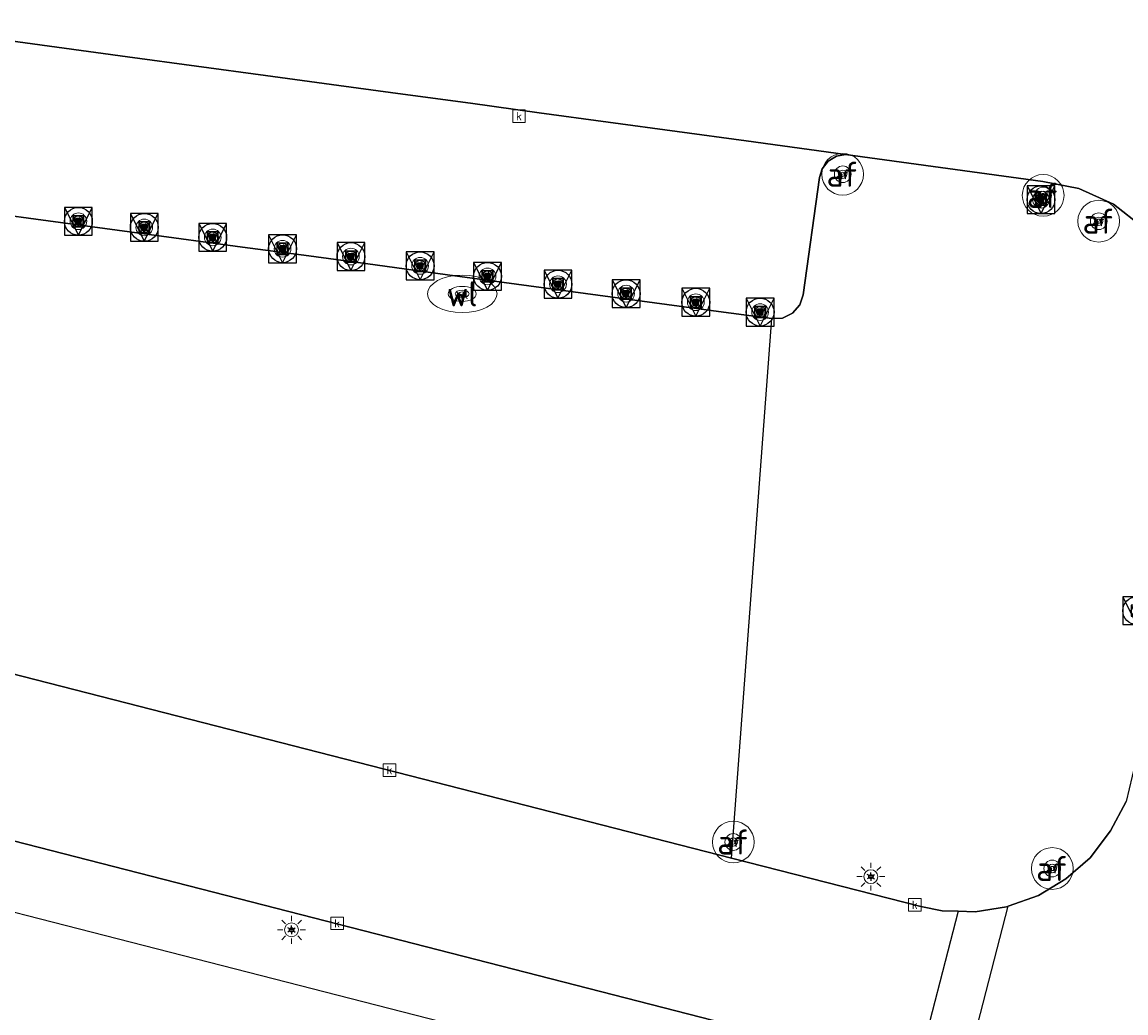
# Model space of a CAD drawing. Header units: metres. Extents: x 197147 to 199131, y 355511 to 356703.
# Tile 121 of 225: x 198341 to 198381, y 355801 to 355837. Entities that reach past the tile are written whole.
import ezdxf
from ezdxf.enums import TextEntityAlignment as Align

# ---------------------------------------------------------------- set-up
doc = ezdxf.new("R2010")
doc.units = ezdxf.units.M
for name, color, linetype in [('B-WE-GR-GRAS-GV', 252, 'Continuous'), ('B-WE-IE-MEUBILAIR_WEGMEUBILAIR-S', 252, 'Continuous'), ('B-WE-IE-MEUBILAIR_WEGMEUBILAIR-S @ 0.05', 252, 'Continuous'), ('B-WE-IE-MEUBILAIR_WEGMEUBILAIR-S @ 0.1', 252, 'Continuous'), ('B-WE-IE-MEUBILAIR_WEGMEUBILAIR-S @ 0.2', 252, 'Continuous'), ('B-WE-IE-MEUBILAIR_WEGMEUBILAIR-S @ 0.5 (1)', 252, 'Continuous'), ('B-WE-IE-MEUBILAIR_WEGMEUBILAIR-S @ 0.5 (2)', 252, 'Continuous'), ('B-WE-RI-HWA_KOLK-S', 253, 'Continuous'), ('B-WE-VH-VERHARDING_ASFALT-GV', 253, 'Continuous'), ('B-WE-VH-VERHARDING_BETONSTRAATSTEEN-GV', 253, 'Continuous'), ('B-WE-VH-VERHARDING_OPEN-GV', 253, 'Continuous'), ('B-WE-VH-VERHARDING_TEGEL-GV', 253, 'Continuous')]:
    doc.layers.add(name, color=color, linetype=linetype)
for name, color, linetype, lineweight in [('B-WE-GR-GRAS_KRUIDENRIJK-G', 252, 'Continuous', 18), ('B-WE-KL-ET_LS_OV_LICHTMAST-S', 252, 'Continuous', 25), ('B-WE-KL-WATER_PUT-S', 252, 'Continuous', 25), ('B-WE-KL-WATER_PUT-S @ 0.05', 252, 'Continuous', 25), ('B-WE-KL-WATER_PUT-S @ 0.1', 252, 'Continuous', 25), ('B-WE-KL-WATER_PUT-S @ 0.2', 252, 'Continuous', 25), ('B-WE-KL-WATER_PUT-S @ 0.5 (1)', 252, 'Continuous', 25), ('B-WE-KL-WATER_PUT-S @ 0.5 (2)', 252, 'Continuous', 25), ('B-WE-OG-TERREIN_ERF-G', 252, 'Continuous', 18), ('B-WE-RI-GWA_KOLK-S', 252, 'Continuous', 25), ('B-WE-VH-VERHARDING_ASFALT-G', 252, 'Continuous', 18), ('B-WE-VH-VERHARDING_BETONSTRAATSTEEN-G', 252, 'Continuous', 18), ('B-WE-VH-VERHARDING_OPEN-G', 252, 'Continuous', 18), ('B-WE-VH-VERHARDING_TEGEL-G', 252, 'Continuous', 18), ('B-WE-VW-AFSLUITPAAL-S', 253, 'Continuous', 25), ('B-WE-VW-AFSLUITPAAL-S @ 0.05', 253, 'Continuous', 25), ('B-WE-VW-AFSLUITPAAL-S @ 0.1', 253, 'Continuous', 25), ('B-WE-VW-AFSLUITPAAL-S @ 0.2', 253, 'Continuous', 25), ('B-WE-VW-AFSLUITPAAL-S @ 0.5 (1)', 253, 'Continuous', 25), ('B-WE-VW-AFSLUITPAAL-S @ 0.5 (2)', 253, 'Continuous', 25)]:
    doc.layers.add(name, color=color, linetype=linetype, lineweight=lineweight)
doc.styles.add('NLCS-ISO', font='NLCS-ISO.ttf')
doc.styles.add('NLCS-ISO-M-T18', font='NLCS-ISO.ttf', dxfattribs={"height": 1.8})

# ---------------------------------------------------------------- blocks, each defined once
blk = doc.blocks.new('BGT-VERKEERSBORDPAAL-SO')
at = {"color": 0, "linetype": 'ByBlock', "lineweight": 18}
blk.add_circle((0, 0), 1.5, dxfattribs=at)
at = {"color": 0, "linetype": 'ByBlock', "lineweight": 18, "style": 'NLCS-ISO-M-T18'}
blk.add_text('vb', height=1.5, dxfattribs=at).set_placement((0, 0.13), align=Align.MIDDLE_CENTER)
blk = doc.blocks.new('BGT-AFSLUITPAAL-SO')
at = {"color": 0, "linetype": 'ByBlock', "lineweight": 18}
blk.add_circle((0, 0), 1.5, dxfattribs=at)
at = {"color": 0, "linetype": 'ByBlock', "lineweight": 18, "style": 'NLCS-ISO-M-T18'}
blk.add_text('af', height=1.5, dxfattribs=at).set_placement((0, 0), align=Align.MIDDLE_CENTER)
blk = doc.blocks.new('BGT-LICHTMAST-SO')
at = {"color": 0, "linetype": 'ByBlock', "lineweight": 18}
for points in [[(0, 2), (0, 1.25)], [(-1.25, 0), (-2, 0)], [(-1.41, 1.41), (-0.88, 0.88)], [(0.88, 0.88), (1.41, 1.41)], [(2, 0), (1.25, 0)], [(-1.41, -1.41), (-0.88, -0.88)], [(0, -1.25), (0, -2)], [(0.88, -0.88), (1.41, -1.41)]]:
    blk.add_lwpolyline(points, dxfattribs=at)
blk.add_circle((0, 0), 1, dxfattribs=at)
blk = doc.blocks.new('BGT-KOLK-SO')
at = {"color": 0, "linetype": 'ByBlock', "lineweight": 18}
blk.add_lwpolyline([(-0.045, -0.045), (0.045, -0.045), (0.045, 0.045), (-0.045, 0.045)], close=True, dxfattribs=at)
at = {"color": 0, "linetype": 'ByBlock', "lineweight": 18, "style": 'NLCS-ISO-M-T18'}
blk.add_text('k', height=0.06, dxfattribs=at).set_placement((0, 0), align=Align.MIDDLE_CENTER)
blk = doc.blocks.new('BGT-WATERLEIDINGPUT-SO')
at = {"color": 0, "linetype": 'ByBlock', "lineweight": 18}
blk.add_ellipse((0, 0), major_axis=(2.5, 0), ratio=0.54, dxfattribs=at)
at = {"color": 0, "linetype": 'ByBlock', "lineweight": 18, "style": 'NLCS-ISO-M-T18'}
blk.add_text('wl', height=1.5, dxfattribs=at).set_placement((0, 0), align=Align.MIDDLE_CENTER)
blk = doc.blocks.new('B-SIE-WEG_VERKEERSBORD_PAAL-SO')
blk.add_lwpolyline([(-1, -1), (1, -1), (1, 1), (-1, 1)], close=True)
at = {"flags": 128}
blk.add_lwpolyline([(-1, 1), (0, -1), (1, 1)], close=True, dxfattribs=at)
for radius in [1, 0.171]:
    blk.add_circle((0, 0), radius)
at = {"style": 'NLCS-ISO'}
blk.add_attdef('bordgegevens', text='', height=1.8, dxfattribs=at).set_placement((2.209, 3.21), align=Align.TOP_LEFT)
blk = doc.blocks.new('*U890')
at = {"layer": 'B-WE-IE-MEUBILAIR_WEGMEUBILAIR-S @ 0.05', "xscale": 0.05, "yscale": 0.05, "zscale": 0.05}
blk.add_blockref('B-SIE-WEG_VERKEERSBORD_PAAL-SO', (198345.493, 355829.338), dxfattribs=at)
at = {"layer": 'B-WE-IE-MEUBILAIR_WEGMEUBILAIR-S @ 0.1', "xscale": 0.1, "yscale": 0.1, "zscale": 0.1}
blk.add_blockref('B-SIE-WEG_VERKEERSBORD_PAAL-SO', (198345.493, 355829.338), dxfattribs=at)
at = {"layer": 'B-WE-IE-MEUBILAIR_WEGMEUBILAIR-S @ 0.2', "xscale": 0.2, "yscale": 0.2, "zscale": 0.2}
blk.add_blockref('B-SIE-WEG_VERKEERSBORD_PAAL-SO', (198345.493, 355829.338), dxfattribs=at)
at = {"layer": 'B-WE-IE-MEUBILAIR_WEGMEUBILAIR-S @ 0.5 (1)', "xscale": 0.5, "yscale": 0.5, "zscale": 0.5}
blk.add_blockref('B-SIE-WEG_VERKEERSBORD_PAAL-SO', (198345.493, 355829.338), dxfattribs=at)
at = {"layer": 'B-WE-IE-MEUBILAIR_WEGMEUBILAIR-S @ 0.5 (2)', "xscale": 0.5, "yscale": 0.5, "zscale": 0.5}
blk.add_blockref('B-SIE-WEG_VERKEERSBORD_PAAL-SO', (198345.493, 355829.338), dxfattribs=at)
blk = doc.blocks.new('*U892')
at = {"layer": 'B-WE-IE-MEUBILAIR_WEGMEUBILAIR-S @ 0.05', "xscale": 0.05, "yscale": 0.05, "zscale": 0.05}
blk.add_blockref('B-SIE-WEG_VERKEERSBORD_PAAL-SO', (198360.362, 355827.296), dxfattribs=at)
at = {"layer": 'B-WE-IE-MEUBILAIR_WEGMEUBILAIR-S @ 0.1', "xscale": 0.1, "yscale": 0.1, "zscale": 0.1}
blk.add_blockref('B-SIE-WEG_VERKEERSBORD_PAAL-SO', (198360.362, 355827.296), dxfattribs=at)
at = {"layer": 'B-WE-IE-MEUBILAIR_WEGMEUBILAIR-S @ 0.2', "xscale": 0.2, "yscale": 0.2, "zscale": 0.2}
blk.add_blockref('B-SIE-WEG_VERKEERSBORD_PAAL-SO', (198360.362, 355827.296), dxfattribs=at)
at = {"layer": 'B-WE-IE-MEUBILAIR_WEGMEUBILAIR-S @ 0.5 (1)', "xscale": 0.5, "yscale": 0.5, "zscale": 0.5}
blk.add_blockref('B-SIE-WEG_VERKEERSBORD_PAAL-SO', (198360.362, 355827.296), dxfattribs=at)
at = {"layer": 'B-WE-IE-MEUBILAIR_WEGMEUBILAIR-S @ 0.5 (2)', "xscale": 0.5, "yscale": 0.5, "zscale": 0.5}
blk.add_blockref('B-SIE-WEG_VERKEERSBORD_PAAL-SO', (198360.362, 355827.296), dxfattribs=at)
blk = doc.blocks.new('*U893')
at = {"layer": 'B-WE-IE-MEUBILAIR_WEGMEUBILAIR-S @ 0.05', "xscale": 0.05, "yscale": 0.05, "zscale": 0.05}
blk.add_blockref('B-SIE-WEG_VERKEERSBORD_PAAL-SO', (198362.81, 355826.956), dxfattribs=at)
at = {"layer": 'B-WE-IE-MEUBILAIR_WEGMEUBILAIR-S @ 0.1', "xscale": 0.1, "yscale": 0.1, "zscale": 0.1}
blk.add_blockref('B-SIE-WEG_VERKEERSBORD_PAAL-SO', (198362.81, 355826.956), dxfattribs=at)
at = {"layer": 'B-WE-IE-MEUBILAIR_WEGMEUBILAIR-S @ 0.2', "xscale": 0.2, "yscale": 0.2, "zscale": 0.2}
blk.add_blockref('B-SIE-WEG_VERKEERSBORD_PAAL-SO', (198362.81, 355826.956), dxfattribs=at)
at = {"layer": 'B-WE-IE-MEUBILAIR_WEGMEUBILAIR-S @ 0.5 (1)', "xscale": 0.5, "yscale": 0.5, "zscale": 0.5}
blk.add_blockref('B-SIE-WEG_VERKEERSBORD_PAAL-SO', (198362.81, 355826.956), dxfattribs=at)
at = {"layer": 'B-WE-IE-MEUBILAIR_WEGMEUBILAIR-S @ 0.5 (2)', "xscale": 0.5, "yscale": 0.5, "zscale": 0.5}
blk.add_blockref('B-SIE-WEG_VERKEERSBORD_PAAL-SO', (198362.81, 355826.956), dxfattribs=at)
blk = doc.blocks.new('*U894')
at = {"layer": 'B-WE-IE-MEUBILAIR_WEGMEUBILAIR-S @ 0.05', "xscale": 0.05, "yscale": 0.05, "zscale": 0.05}
blk.add_blockref('B-SIE-WEG_VERKEERSBORD_PAAL-SO', (198381.159, 355815.566), dxfattribs=at)
at = {"layer": 'B-WE-IE-MEUBILAIR_WEGMEUBILAIR-S @ 0.1', "xscale": 0.1, "yscale": 0.1, "zscale": 0.1}
blk.add_blockref('B-SIE-WEG_VERKEERSBORD_PAAL-SO', (198381.159, 355815.566), dxfattribs=at)
at = {"layer": 'B-WE-IE-MEUBILAIR_WEGMEUBILAIR-S @ 0.2', "xscale": 0.2, "yscale": 0.2, "zscale": 0.2}
blk.add_blockref('B-SIE-WEG_VERKEERSBORD_PAAL-SO', (198381.159, 355815.566), dxfattribs=at)
at = {"layer": 'B-WE-IE-MEUBILAIR_WEGMEUBILAIR-S @ 0.5 (1)', "xscale": 0.5, "yscale": 0.5, "zscale": 0.5}
blk.add_blockref('B-SIE-WEG_VERKEERSBORD_PAAL-SO', (198381.159, 355815.566), dxfattribs=at)
at = {"layer": 'B-WE-IE-MEUBILAIR_WEGMEUBILAIR-S @ 0.5 (2)', "xscale": 0.5, "yscale": 0.5, "zscale": 0.5}
blk.add_blockref('B-SIE-WEG_VERKEERSBORD_PAAL-SO', (198381.159, 355815.566), dxfattribs=at)
blk = doc.blocks.new('*U898')
at = {"layer": 'B-WE-IE-MEUBILAIR_WEGMEUBILAIR-S @ 0.05', "xscale": 0.05, "yscale": 0.05, "zscale": 0.05}
blk.add_blockref('B-SIE-WEG_VERKEERSBORD_PAAL-SO', (198365.316, 355826.648), dxfattribs=at)
at = {"layer": 'B-WE-IE-MEUBILAIR_WEGMEUBILAIR-S @ 0.1', "xscale": 0.1, "yscale": 0.1, "zscale": 0.1}
blk.add_blockref('B-SIE-WEG_VERKEERSBORD_PAAL-SO', (198365.316, 355826.648), dxfattribs=at)
at = {"layer": 'B-WE-IE-MEUBILAIR_WEGMEUBILAIR-S @ 0.2', "xscale": 0.2, "yscale": 0.2, "zscale": 0.2}
blk.add_blockref('B-SIE-WEG_VERKEERSBORD_PAAL-SO', (198365.316, 355826.648), dxfattribs=at)
at = {"layer": 'B-WE-IE-MEUBILAIR_WEGMEUBILAIR-S @ 0.5 (1)', "xscale": 0.5, "yscale": 0.5, "zscale": 0.5}
blk.add_blockref('B-SIE-WEG_VERKEERSBORD_PAAL-SO', (198365.316, 355826.648), dxfattribs=at)
at = {"layer": 'B-WE-IE-MEUBILAIR_WEGMEUBILAIR-S @ 0.5 (2)', "xscale": 0.5, "yscale": 0.5, "zscale": 0.5}
blk.add_blockref('B-SIE-WEG_VERKEERSBORD_PAAL-SO', (198365.316, 355826.648), dxfattribs=at)
blk = doc.blocks.new('B-SIE-WEG_LICHTMAST-SO')
at = {"ltscale": 0.1}
for p, q in [((-0.33, 0.19), (-0.67, 0.39)), ((0, 0.39), (0, 0.77)), ((0.33, 0.19), (0.67, 0.39)), ((-0.33, -0.19), (-0.67, -0.39)), ((0, -0.39), (0, -0.77)), ((0.33, -0.19), (0.67, -0.39))]:
    blk.add_line(p, q, dxfattribs=at)
at = {"flags": 128}
for points in [[(-0.35, 0.15), (0.35, 0.15)], [(-0.35, -0.15), (0.35, -0.15)]]:
    blk.add_lwpolyline(points, dxfattribs=at)
at = {"ltscale": 0.1}
blk.add_circle((0, 0), 0.386, dxfattribs=at)
at = {"style": 'NLCS-ISO'}
blk.add_attdef('TYPE', text='', height=0.549, dxfattribs=at).set_placement((0, 0.77), align=Align.BOTTOM_CENTER)
blk = doc.blocks.new('*U899')
at = {"layer": 'B-WE-IE-MEUBILAIR_WEGMEUBILAIR-S @ 0.05', "xscale": 0.05, "yscale": 0.05, "zscale": 0.05}
blk.add_blockref('B-SIE-WEG_VERKEERSBORD_PAAL-SO', (198350.463, 355828.569), dxfattribs=at)
at = {"layer": 'B-WE-IE-MEUBILAIR_WEGMEUBILAIR-S @ 0.1', "xscale": 0.1, "yscale": 0.1, "zscale": 0.1}
blk.add_blockref('B-SIE-WEG_VERKEERSBORD_PAAL-SO', (198350.463, 355828.569), dxfattribs=at)
at = {"layer": 'B-WE-IE-MEUBILAIR_WEGMEUBILAIR-S @ 0.2', "xscale": 0.2, "yscale": 0.2, "zscale": 0.2}
blk.add_blockref('B-SIE-WEG_VERKEERSBORD_PAAL-SO', (198350.463, 355828.569), dxfattribs=at)
at = {"layer": 'B-WE-IE-MEUBILAIR_WEGMEUBILAIR-S @ 0.5 (1)', "xscale": 0.5, "yscale": 0.5, "zscale": 0.5}
blk.add_blockref('B-SIE-WEG_VERKEERSBORD_PAAL-SO', (198350.463, 355828.569), dxfattribs=at)
at = {"layer": 'B-WE-IE-MEUBILAIR_WEGMEUBILAIR-S @ 0.5 (2)', "xscale": 0.5, "yscale": 0.5, "zscale": 0.5}
blk.add_blockref('B-SIE-WEG_VERKEERSBORD_PAAL-SO', (198350.463, 355828.569), dxfattribs=at)
blk = doc.blocks.new('*U901')
at = {"layer": 'B-WE-IE-MEUBILAIR_WEGMEUBILAIR-S @ 0.05', "xscale": 0.05, "yscale": 0.05, "zscale": 0.05}
blk.add_blockref('B-SIE-WEG_VERKEERSBORD_PAAL-SO', (198357.829, 355827.577), dxfattribs=at)
at = {"layer": 'B-WE-IE-MEUBILAIR_WEGMEUBILAIR-S @ 0.1', "xscale": 0.1, "yscale": 0.1, "zscale": 0.1}
blk.add_blockref('B-SIE-WEG_VERKEERSBORD_PAAL-SO', (198357.829, 355827.577), dxfattribs=at)
at = {"layer": 'B-WE-IE-MEUBILAIR_WEGMEUBILAIR-S @ 0.2', "xscale": 0.2, "yscale": 0.2, "zscale": 0.2}
blk.add_blockref('B-SIE-WEG_VERKEERSBORD_PAAL-SO', (198357.829, 355827.577), dxfattribs=at)
at = {"layer": 'B-WE-IE-MEUBILAIR_WEGMEUBILAIR-S @ 0.5 (1)', "xscale": 0.5, "yscale": 0.5, "zscale": 0.5}
blk.add_blockref('B-SIE-WEG_VERKEERSBORD_PAAL-SO', (198357.829, 355827.577), dxfattribs=at)
at = {"layer": 'B-WE-IE-MEUBILAIR_WEGMEUBILAIR-S @ 0.5 (2)', "xscale": 0.5, "yscale": 0.5, "zscale": 0.5}
blk.add_blockref('B-SIE-WEG_VERKEERSBORD_PAAL-SO', (198357.829, 355827.577), dxfattribs=at)
blk = doc.blocks.new('*U909')
at = {"layer": 'B-WE-IE-MEUBILAIR_WEGMEUBILAIR-S @ 0.05', "xscale": 0.05, "yscale": 0.05, "zscale": 0.05}
blk.add_blockref('B-SIE-WEG_VERKEERSBORD_PAAL-SO', (198377.722, 355830.334), dxfattribs=at)
at = {"layer": 'B-WE-IE-MEUBILAIR_WEGMEUBILAIR-S @ 0.1', "xscale": 0.1, "yscale": 0.1, "zscale": 0.1}
blk.add_blockref('B-SIE-WEG_VERKEERSBORD_PAAL-SO', (198377.722, 355830.334), dxfattribs=at)
at = {"layer": 'B-WE-IE-MEUBILAIR_WEGMEUBILAIR-S @ 0.2', "xscale": 0.2, "yscale": 0.2, "zscale": 0.2}
blk.add_blockref('B-SIE-WEG_VERKEERSBORD_PAAL-SO', (198377.722, 355830.334), dxfattribs=at)
at = {"layer": 'B-WE-IE-MEUBILAIR_WEGMEUBILAIR-S @ 0.5 (1)', "xscale": 0.5, "yscale": 0.5, "zscale": 0.5}
blk.add_blockref('B-SIE-WEG_VERKEERSBORD_PAAL-SO', (198377.722, 355830.334), dxfattribs=at)
at = {"layer": 'B-WE-IE-MEUBILAIR_WEGMEUBILAIR-S @ 0.5 (2)', "xscale": 0.5, "yscale": 0.5, "zscale": 0.5}
blk.add_blockref('B-SIE-WEG_VERKEERSBORD_PAAL-SO', (198377.722, 355830.334), dxfattribs=at)
blk = doc.blocks.new('SVW-AFSLUITPAAL-SO')
at = {"lineweight": 18}
blk.add_circle((0, 0), 1.5, dxfattribs=at)
at = {"lineweight": 18, "style": 'NLCS-ISO'}
blk.add_text('af', height=1.8, dxfattribs=at).set_placement((0, 0), align=Align.MIDDLE_CENTER)
blk = doc.blocks.new('*U911')
at = {"layer": 'B-WE-VW-AFSLUITPAAL-S @ 0.05', "xscale": 0.05, "yscale": 0.05, "zscale": 0.05}
blk.add_blockref('SVW-AFSLUITPAAL-SO', (198366.663, 355807.252), dxfattribs=at)
at = {"layer": 'B-WE-VW-AFSLUITPAAL-S @ 0.1', "xscale": 0.1, "yscale": 0.1, "zscale": 0.1}
blk.add_blockref('SVW-AFSLUITPAAL-SO', (198366.663, 355807.252), dxfattribs=at)
at = {"layer": 'B-WE-VW-AFSLUITPAAL-S @ 0.2', "xscale": 0.2, "yscale": 0.2, "zscale": 0.2}
blk.add_blockref('SVW-AFSLUITPAAL-SO', (198366.663, 355807.252), dxfattribs=at)
at = {"layer": 'B-WE-VW-AFSLUITPAAL-S @ 0.5 (1)', "xscale": 0.5, "yscale": 0.5, "zscale": 0.5}
blk.add_blockref('SVW-AFSLUITPAAL-SO', (198366.663, 355807.252), dxfattribs=at)
at = {"layer": 'B-WE-VW-AFSLUITPAAL-S @ 0.5 (2)', "xscale": 0.5, "yscale": 0.5, "zscale": 0.5}
blk.add_blockref('SVW-AFSLUITPAAL-SO', (198366.663, 355807.252), dxfattribs=at)
blk = doc.blocks.new('*U915')
at = {"layer": 'B-WE-IE-MEUBILAIR_WEGMEUBILAIR-S @ 0.05', "xscale": 0.05, "yscale": 0.05, "zscale": 0.05}
blk.add_blockref('B-SIE-WEG_VERKEERSBORD_PAAL-SO', (198352.92, 355828.289), dxfattribs=at)
at = {"layer": 'B-WE-IE-MEUBILAIR_WEGMEUBILAIR-S @ 0.1', "xscale": 0.1, "yscale": 0.1, "zscale": 0.1}
blk.add_blockref('B-SIE-WEG_VERKEERSBORD_PAAL-SO', (198352.92, 355828.289), dxfattribs=at)
at = {"layer": 'B-WE-IE-MEUBILAIR_WEGMEUBILAIR-S @ 0.2', "xscale": 0.2, "yscale": 0.2, "zscale": 0.2}
blk.add_blockref('B-SIE-WEG_VERKEERSBORD_PAAL-SO', (198352.92, 355828.289), dxfattribs=at)
at = {"layer": 'B-WE-IE-MEUBILAIR_WEGMEUBILAIR-S @ 0.5 (1)', "xscale": 0.5, "yscale": 0.5, "zscale": 0.5}
blk.add_blockref('B-SIE-WEG_VERKEERSBORD_PAAL-SO', (198352.92, 355828.289), dxfattribs=at)
at = {"layer": 'B-WE-IE-MEUBILAIR_WEGMEUBILAIR-S @ 0.5 (2)', "xscale": 0.5, "yscale": 0.5, "zscale": 0.5}
blk.add_blockref('B-SIE-WEG_VERKEERSBORD_PAAL-SO', (198352.92, 355828.289), dxfattribs=at)
blk = doc.blocks.new('*U916')
at = {"layer": 'B-WE-IE-MEUBILAIR_WEGMEUBILAIR-S @ 0.05', "xscale": 0.05, "yscale": 0.05, "zscale": 0.05}
blk.add_blockref('B-SIE-WEG_VERKEERSBORD_PAAL-SO', (198343.125, 355829.558), dxfattribs=at)
at = {"layer": 'B-WE-IE-MEUBILAIR_WEGMEUBILAIR-S @ 0.1', "xscale": 0.1, "yscale": 0.1, "zscale": 0.1}
blk.add_blockref('B-SIE-WEG_VERKEERSBORD_PAAL-SO', (198343.125, 355829.558), dxfattribs=at)
at = {"layer": 'B-WE-IE-MEUBILAIR_WEGMEUBILAIR-S @ 0.2', "xscale": 0.2, "yscale": 0.2, "zscale": 0.2}
blk.add_blockref('B-SIE-WEG_VERKEERSBORD_PAAL-SO', (198343.125, 355829.558), dxfattribs=at)
at = {"layer": 'B-WE-IE-MEUBILAIR_WEGMEUBILAIR-S @ 0.5 (1)', "xscale": 0.5, "yscale": 0.5, "zscale": 0.5}
blk.add_blockref('B-SIE-WEG_VERKEERSBORD_PAAL-SO', (198343.125, 355829.558), dxfattribs=at)
at = {"layer": 'B-WE-IE-MEUBILAIR_WEGMEUBILAIR-S @ 0.5 (2)', "xscale": 0.5, "yscale": 0.5, "zscale": 0.5}
blk.add_blockref('B-SIE-WEG_VERKEERSBORD_PAAL-SO', (198343.125, 355829.558), dxfattribs=at)
blk = doc.blocks.new('*U917')
at = {"layer": 'B-WE-IE-MEUBILAIR_WEGMEUBILAIR-S @ 0.05', "xscale": 0.05, "yscale": 0.05, "zscale": 0.05}
blk.add_blockref('B-SIE-WEG_VERKEERSBORD_PAAL-SO', (198355.408, 355827.956), dxfattribs=at)
at = {"layer": 'B-WE-IE-MEUBILAIR_WEGMEUBILAIR-S @ 0.1', "xscale": 0.1, "yscale": 0.1, "zscale": 0.1}
blk.add_blockref('B-SIE-WEG_VERKEERSBORD_PAAL-SO', (198355.408, 355827.956), dxfattribs=at)
at = {"layer": 'B-WE-IE-MEUBILAIR_WEGMEUBILAIR-S @ 0.2', "xscale": 0.2, "yscale": 0.2, "zscale": 0.2}
blk.add_blockref('B-SIE-WEG_VERKEERSBORD_PAAL-SO', (198355.408, 355827.956), dxfattribs=at)
at = {"layer": 'B-WE-IE-MEUBILAIR_WEGMEUBILAIR-S @ 0.5 (1)', "xscale": 0.5, "yscale": 0.5, "zscale": 0.5}
blk.add_blockref('B-SIE-WEG_VERKEERSBORD_PAAL-SO', (198355.408, 355827.956), dxfattribs=at)
at = {"layer": 'B-WE-IE-MEUBILAIR_WEGMEUBILAIR-S @ 0.5 (2)', "xscale": 0.5, "yscale": 0.5, "zscale": 0.5}
blk.add_blockref('B-SIE-WEG_VERKEERSBORD_PAAL-SO', (198355.408, 355827.956), dxfattribs=at)
blk = doc.blocks.new('*U919')
at = {"layer": 'B-WE-VW-AFSLUITPAAL-S @ 0.05', "xscale": 0.05, "yscale": 0.05, "zscale": 0.05}
blk.add_blockref('SVW-AFSLUITPAAL-SO', (198379.795, 355829.56), dxfattribs=at)
at = {"layer": 'B-WE-VW-AFSLUITPAAL-S @ 0.1', "xscale": 0.1, "yscale": 0.1, "zscale": 0.1}
blk.add_blockref('SVW-AFSLUITPAAL-SO', (198379.795, 355829.56), dxfattribs=at)
at = {"layer": 'B-WE-VW-AFSLUITPAAL-S @ 0.2', "xscale": 0.2, "yscale": 0.2, "zscale": 0.2}
blk.add_blockref('SVW-AFSLUITPAAL-SO', (198379.795, 355829.56), dxfattribs=at)
at = {"layer": 'B-WE-VW-AFSLUITPAAL-S @ 0.5 (1)', "xscale": 0.5, "yscale": 0.5, "zscale": 0.5}
blk.add_blockref('SVW-AFSLUITPAAL-SO', (198379.795, 355829.56), dxfattribs=at)
at = {"layer": 'B-WE-VW-AFSLUITPAAL-S @ 0.5 (2)', "xscale": 0.5, "yscale": 0.5, "zscale": 0.5}
blk.add_blockref('SVW-AFSLUITPAAL-SO', (198379.795, 355829.56), dxfattribs=at)
blk = doc.blocks.new('*U920')
at = {"layer": 'B-WE-IE-MEUBILAIR_WEGMEUBILAIR-S @ 0.05', "xscale": 0.05, "yscale": 0.05, "zscale": 0.05}
blk.add_blockref('B-SIE-WEG_VERKEERSBORD_PAAL-SO', (198347.954, 355828.979), dxfattribs=at)
at = {"layer": 'B-WE-IE-MEUBILAIR_WEGMEUBILAIR-S @ 0.1', "xscale": 0.1, "yscale": 0.1, "zscale": 0.1}
blk.add_blockref('B-SIE-WEG_VERKEERSBORD_PAAL-SO', (198347.954, 355828.979), dxfattribs=at)
at = {"layer": 'B-WE-IE-MEUBILAIR_WEGMEUBILAIR-S @ 0.2', "xscale": 0.2, "yscale": 0.2, "zscale": 0.2}
blk.add_blockref('B-SIE-WEG_VERKEERSBORD_PAAL-SO', (198347.954, 355828.979), dxfattribs=at)
at = {"layer": 'B-WE-IE-MEUBILAIR_WEGMEUBILAIR-S @ 0.5 (1)', "xscale": 0.5, "yscale": 0.5, "zscale": 0.5}
blk.add_blockref('B-SIE-WEG_VERKEERSBORD_PAAL-SO', (198347.954, 355828.979), dxfattribs=at)
at = {"layer": 'B-WE-IE-MEUBILAIR_WEGMEUBILAIR-S @ 0.5 (2)', "xscale": 0.5, "yscale": 0.5, "zscale": 0.5}
blk.add_blockref('B-SIE-WEG_VERKEERSBORD_PAAL-SO', (198347.954, 355828.979), dxfattribs=at)
blk = doc.blocks.new('*U921')
at = {"layer": 'B-WE-IE-MEUBILAIR_WEGMEUBILAIR-S @ 0.05', "xscale": 0.05, "yscale": 0.05, "zscale": 0.05}
blk.add_blockref('B-SIE-WEG_VERKEERSBORD_PAAL-SO', (198367.627, 355826.294), dxfattribs=at)
at = {"layer": 'B-WE-IE-MEUBILAIR_WEGMEUBILAIR-S @ 0.1', "xscale": 0.1, "yscale": 0.1, "zscale": 0.1}
blk.add_blockref('B-SIE-WEG_VERKEERSBORD_PAAL-SO', (198367.627, 355826.294), dxfattribs=at)
at = {"layer": 'B-WE-IE-MEUBILAIR_WEGMEUBILAIR-S @ 0.2', "xscale": 0.2, "yscale": 0.2, "zscale": 0.2}
blk.add_blockref('B-SIE-WEG_VERKEERSBORD_PAAL-SO', (198367.627, 355826.294), dxfattribs=at)
at = {"layer": 'B-WE-IE-MEUBILAIR_WEGMEUBILAIR-S @ 0.5 (1)', "xscale": 0.5, "yscale": 0.5, "zscale": 0.5}
blk.add_blockref('B-SIE-WEG_VERKEERSBORD_PAAL-SO', (198367.627, 355826.294), dxfattribs=at)
at = {"layer": 'B-WE-IE-MEUBILAIR_WEGMEUBILAIR-S @ 0.5 (2)', "xscale": 0.5, "yscale": 0.5, "zscale": 0.5}
blk.add_blockref('B-SIE-WEG_VERKEERSBORD_PAAL-SO', (198367.627, 355826.294), dxfattribs=at)
blk = doc.blocks.new('*U924')
at = {"layer": 'B-WE-VW-AFSLUITPAAL-S @ 0.05', "xscale": 0.05, "yscale": 0.05, "zscale": 0.05}
blk.add_blockref('SVW-AFSLUITPAAL-SO', (198370.594, 355831.246), dxfattribs=at)
at = {"layer": 'B-WE-VW-AFSLUITPAAL-S @ 0.1', "xscale": 0.1, "yscale": 0.1, "zscale": 0.1}
blk.add_blockref('SVW-AFSLUITPAAL-SO', (198370.594, 355831.246), dxfattribs=at)
at = {"layer": 'B-WE-VW-AFSLUITPAAL-S @ 0.2', "xscale": 0.2, "yscale": 0.2, "zscale": 0.2}
blk.add_blockref('SVW-AFSLUITPAAL-SO', (198370.594, 355831.246), dxfattribs=at)
at = {"layer": 'B-WE-VW-AFSLUITPAAL-S @ 0.5 (1)', "xscale": 0.5, "yscale": 0.5, "zscale": 0.5}
blk.add_blockref('SVW-AFSLUITPAAL-SO', (198370.594, 355831.246), dxfattribs=at)
at = {"layer": 'B-WE-VW-AFSLUITPAAL-S @ 0.5 (2)', "xscale": 0.5, "yscale": 0.5, "zscale": 0.5}
blk.add_blockref('SVW-AFSLUITPAAL-SO', (198370.594, 355831.246), dxfattribs=at)
blk = doc.blocks.new('*U930')
at = {"layer": 'B-WE-VW-AFSLUITPAAL-S @ 0.05', "xscale": 0.05, "yscale": 0.05, "zscale": 0.05}
blk.add_blockref('SVW-AFSLUITPAAL-SO', (198378.126, 355806.3), dxfattribs=at)
at = {"layer": 'B-WE-VW-AFSLUITPAAL-S @ 0.1', "xscale": 0.1, "yscale": 0.1, "zscale": 0.1}
blk.add_blockref('SVW-AFSLUITPAAL-SO', (198378.126, 355806.3), dxfattribs=at)
at = {"layer": 'B-WE-VW-AFSLUITPAAL-S @ 0.2', "xscale": 0.2, "yscale": 0.2, "zscale": 0.2}
blk.add_blockref('SVW-AFSLUITPAAL-SO', (198378.126, 355806.3), dxfattribs=at)
at = {"layer": 'B-WE-VW-AFSLUITPAAL-S @ 0.5 (1)', "xscale": 0.5, "yscale": 0.5, "zscale": 0.5}
blk.add_blockref('SVW-AFSLUITPAAL-SO', (198378.126, 355806.3), dxfattribs=at)
at = {"layer": 'B-WE-VW-AFSLUITPAAL-S @ 0.5 (2)', "xscale": 0.5, "yscale": 0.5, "zscale": 0.5}
blk.add_blockref('SVW-AFSLUITPAAL-SO', (198378.126, 355806.3), dxfattribs=at)
blk = doc.blocks.new('*U933')
at = {"layer": 'B-WE-VW-AFSLUITPAAL-S @ 0.05', "xscale": 0.05, "yscale": 0.05, "zscale": 0.05}
blk.add_blockref('SVW-AFSLUITPAAL-SO', (198377.798, 355830.486), dxfattribs=at)
at = {"layer": 'B-WE-VW-AFSLUITPAAL-S @ 0.1', "xscale": 0.1, "yscale": 0.1, "zscale": 0.1}
blk.add_blockref('SVW-AFSLUITPAAL-SO', (198377.798, 355830.486), dxfattribs=at)
at = {"layer": 'B-WE-VW-AFSLUITPAAL-S @ 0.2', "xscale": 0.2, "yscale": 0.2, "zscale": 0.2}
blk.add_blockref('SVW-AFSLUITPAAL-SO', (198377.798, 355830.486), dxfattribs=at)
at = {"layer": 'B-WE-VW-AFSLUITPAAL-S @ 0.5 (1)', "xscale": 0.5, "yscale": 0.5, "zscale": 0.5}
blk.add_blockref('SVW-AFSLUITPAAL-SO', (198377.798, 355830.486), dxfattribs=at)
at = {"layer": 'B-WE-VW-AFSLUITPAAL-S @ 0.5 (2)', "xscale": 0.5, "yscale": 0.5, "zscale": 0.5}
blk.add_blockref('SVW-AFSLUITPAAL-SO', (198377.798, 355830.486), dxfattribs=at)
blk = doc.blocks.new('SKL-WATERLEIDINGPUT-SO')
at = {"color": 0, "linetype": 'ByBlock', "lineweight": 18}
blk.add_ellipse((0, 0), major_axis=(2.5, 0), ratio=0.54, dxfattribs=at)
at = {"color": 0, "linetype": 'ByBlock', "lineweight": 18, "style": 'NLCS-ISO'}
blk.add_text('wl', height=1.8, dxfattribs=at).set_placement((0, 0), align=Align.MIDDLE_CENTER)
blk = doc.blocks.new('*U1152')
at = {"layer": 'B-WE-KL-WATER_PUT-S @ 0.05', "xscale": 0.05, "yscale": 0.05, "zscale": 0.05}
blk.add_blockref('SKL-WATERLEIDINGPUT-SO', (198356.921, 355826.949), dxfattribs=at)
at = {"layer": 'B-WE-KL-WATER_PUT-S @ 0.1', "xscale": 0.1, "yscale": 0.1, "zscale": 0.1}
blk.add_blockref('SKL-WATERLEIDINGPUT-SO', (198356.921, 355826.949), dxfattribs=at)
at = {"layer": 'B-WE-KL-WATER_PUT-S @ 0.2', "xscale": 0.2, "yscale": 0.2, "zscale": 0.2}
blk.add_blockref('SKL-WATERLEIDINGPUT-SO', (198356.921, 355826.949), dxfattribs=at)
at = {"layer": 'B-WE-KL-WATER_PUT-S @ 0.5 (1)', "xscale": 0.5, "yscale": 0.5, "zscale": 0.5}
blk.add_blockref('SKL-WATERLEIDINGPUT-SO', (198356.921, 355826.949), dxfattribs=at)
at = {"layer": 'B-WE-KL-WATER_PUT-S @ 0.5 (2)', "xscale": 0.5, "yscale": 0.5, "zscale": 0.5}
blk.add_blockref('SKL-WATERLEIDINGPUT-SO', (198356.921, 355826.949), dxfattribs=at)

msp = doc.modelspace()

# ---------------------------------------------------------------- linework, layer by layer
at = {"layer": 'B-WE-GR-GRAS-GV', "flags": 128}
for points in [[(198286.948, 355827.088), (198366.597, 355806.675), (198368.053, 355826.058), (198366.306, 355826.294), (198363.829, 355826.63), (198361.351, 355826.965), (198358.874, 355827.3), (198356.396, 355827.635), (198353.786, 355827.988), (198351.407, 355828.31), (198349.029, 355828.632), (198346.552, 355828.967), (198344.074, 355829.302), (198341.597, 355829.638), (198339.119, 355829.973), (198336.642, 355830.308), (198334.164, 355830.643), (198329.21, 355831.313), (198326.732, 355831.649), (198324.255, 355831.984), (198321.777, 355832.319), (198319.3, 355832.654)], [(198381.399, 355829.333), (198380.323, 355830.169), (198379.083, 355830.732), (198377.783, 355830.99), (198370.695, 355831.962), (198370.374, 355831.9), (198370.076, 355831.719), (198369.862, 355831.444), (198369.762, 355831.133), (198369.174, 355826.908), (198369.055, 355826.555), (198368.789, 355826.251), (198368.425, 355826.078), (198368.053, 355826.058)], [(198366.597, 355806.675), (198373.4, 355804.931), (198374.173, 355804.777), (198374.745, 355804.761), (198375.359, 355804.744), (198376.485, 355804.927), (198376.544, 355804.948), (198377.628, 355805.328), (198378.615, 355805.923), (198379.494, 355806.689), (198380.222, 355807.649), (198380.784, 355808.704)]]:
    msp.add_lwpolyline(points, dxfattribs=at)
at = {"layer": 'B-WE-GR-GRAS_KRUIDENRIJK-G', "ltscale": 0.2, "flags": 128}
for points in [[(198381.399, 355829.333), (198380.323, 355830.169), (198379.083, 355830.732), (198377.783, 355830.99), (198370.695, 355831.962), (198370.374, 355831.9), (198370.076, 355831.719), (198369.862, 355831.444), (198369.762, 355831.133), (198369.174, 355826.908), (198369.055, 355826.555), (198368.789, 355826.251), (198368.425, 355826.078), (198368.053, 355826.058), (198366.597, 355806.675), (198373.4, 355804.931), (198374.173, 355804.777), (198374.745, 355804.761), (198375.359, 355804.744), (198376.485, 355804.927), (198376.544, 355804.948), (198377.628, 355805.328), (198378.615, 355805.923), (198379.494, 355806.689), (198380.222, 355807.649), (198380.784, 355808.704)], [(198286.948, 355827.088), (198366.597, 355806.675), (198368.053, 355826.058), (198366.306, 355826.294), (198363.829, 355826.63), (198361.351, 355826.965), (198358.874, 355827.3), (198356.396, 355827.635), (198353.786, 355827.988), (198351.407, 355828.31), (198349.029, 355828.632), (198346.552, 355828.967), (198344.074, 355829.302), (198341.597, 355829.638), (198339.119, 355829.973)]]:
    msp.add_lwpolyline(points, dxfattribs=at)
at = {"layer": 'B-WE-OG-TERREIN_ERF-G', "ltscale": 0.2, "flags": 128}
msp.add_lwpolyline([(198335.064, 355764.808), (198375.012, 355768.737), (198375.696, 355768.943), (198376.352, 355769.294), (198376.935, 355769.784), (198377.403, 355770.384), (198377.732, 355771.052), (198377.913, 355771.743), (198377.957, 355772.415), (198377.563, 355788.756), (198377.518, 355790.645), (198377.262, 355792.18), (198376.987, 355792.933), (198376.617, 355793.651), (198376.159, 355794.316), (198375.625, 355794.914), (198374.392, 355795.864), (198373.679, 355796.228), (198372.925, 355796.5), (198309.194, 355812.837)], dxfattribs=at)
at = {"layer": 'B-WE-VH-VERHARDING_ASFALT-G', "ltscale": 0.2, "flags": 128}
for points in [[(198374.745, 355804.761), (198374.173, 355804.777), (198373.4, 355804.931), (198366.597, 355806.675), (198286.948, 355827.088), (198285.411, 355821.492), (198289.578, 355820.43), (198295.883, 355818.822), (198370.434, 355799.694), (198371.771, 355799.351), (198373.243, 355798.974), (198374.745, 355804.761)], [(198376.544, 355804.948), (198376.485, 355804.927), (198375.359, 355804.744), (198374.745, 355804.761), (198373.243, 355798.974), (198373.787, 355798.834), (198374.847, 355798.396), (198376.544, 355804.948)]]:
    msp.add_lwpolyline(points, close=True, dxfattribs=at)
msp.add_lwpolyline([(198380.784, 355808.704), (198380.222, 355807.649), (198379.494, 355806.689), (198378.615, 355805.923), (198377.628, 355805.328), (198376.544, 355804.948), (198374.847, 355798.396), (198375.348, 355798.189), (198376.646, 355797.316), (198377.829, 355796.118), (198378.57, 355795.117), (198379.163, 355794.022), (198379.594, 355792.866), (198379.856, 355791.685), (198379.954, 355790.514), (198379.958, 355790.351), (198387.676, 355790.425)], dxfattribs=at)
at = {"layer": 'B-WE-VH-VERHARDING_ASFALT-GV', "flags": 128}
for points in [[(198374.745, 355804.761), (198374.173, 355804.777), (198373.4, 355804.931), (198366.597, 355806.675), (198286.948, 355827.088), (198285.411, 355821.492), (198289.578, 355820.43), (198295.883, 355818.822), (198370.434, 355799.694), (198371.771, 355799.351), (198373.243, 355798.974)], [(198392.766, 355801.687), (198391.987, 355801.875), (198391.068, 355802.567), (198390.226, 355803.4), (198389.494, 355804.36), (198388.897, 355805.423), (198388.455, 355806.56), (198388.18, 355807.735), (198388.071, 355808.914), (198388.121, 355810.064), (198381.249, 355811.091), (198381.109, 355810.071), (198380.784, 355808.704), (198380.222, 355807.649), (198379.494, 355806.689), (198378.615, 355805.923), (198377.628, 355805.328), (198376.544, 355804.948)], [(198376.544, 355804.948), (198376.485, 355804.927), (198375.359, 355804.744), (198374.745, 355804.761), (198373.243, 355798.974), (198373.787, 355798.834), (198374.847, 355798.396), (198376.544, 355804.948)]]:
    msp.add_lwpolyline(points, dxfattribs=at)
at = {"layer": 'B-WE-VH-VERHARDING_BETONSTRAATSTEEN-G', "ltscale": 0.2, "flags": 128}
msp.add_lwpolyline([(198334.983, 355836.819), (198337.46, 355836.482), (198339.937, 355836.145), (198342.414, 355835.808), (198344.891, 355835.471), (198347.369, 355835.134), (198349.846, 355834.798), (198352.224, 355834.474), (198354.602, 355834.151), (198357.212, 355833.796), (198359.69, 355833.459), (198362.167, 355833.122), (198364.644, 355832.785), (198367.121, 355832.448), (198370.695, 355831.962), (198377.783, 355830.99), (198379.083, 355830.732), (198380.323, 355830.169), (198381.399, 355829.333)], dxfattribs=at)
at = {"layer": 'B-WE-VH-VERHARDING_BETONSTRAATSTEEN-GV', "flags": 128}
msp.add_lwpolyline([(198332.505, 355837.156), (198334.983, 355836.819), (198344.891, 355835.471), (198347.369, 355835.134), (198349.846, 355834.798), (198352.224, 355834.474), (198354.602, 355834.151), (198357.212, 355833.796), (198359.69, 355833.459), (198367.121, 355832.448), (198370.695, 355831.962), (198377.783, 355830.99), (198379.083, 355830.732), (198380.323, 355830.169), (198381.399, 355829.333)], dxfattribs=at)
at = {"layer": 'B-WE-VH-VERHARDING_OPEN-G', "ltscale": 0.2, "flags": 128}
msp.add_lwpolyline([(198339.119, 355829.973), (198341.597, 355829.638), (198344.074, 355829.302), (198346.552, 355828.967), (198349.029, 355828.632), (198351.407, 355828.31), (198353.786, 355827.988), (198356.396, 355827.635), (198358.874, 355827.3), (198361.351, 355826.965), (198363.829, 355826.63), (198366.306, 355826.294), (198368.053, 355826.058), (198368.425, 355826.078), (198368.789, 355826.251), (198369.055, 355826.555), (198369.174, 355826.908), (198369.762, 355831.133), (198369.862, 355831.444), (198370.076, 355831.719), (198370.374, 355831.9), (198370.695, 355831.962), (198367.121, 355832.448), (198364.644, 355832.785), (198362.167, 355833.122), (198359.69, 355833.459), (198357.212, 355833.796), (198354.602, 355834.151), (198352.224, 355834.474), (198349.846, 355834.798), (198347.369, 355835.134), (198344.891, 355835.471), (198342.414, 355835.808), (198339.937, 355836.145)], dxfattribs=at)
at = {"layer": 'B-WE-VH-VERHARDING_OPEN-GV', "flags": 128}
msp.add_lwpolyline([(198339.119, 355829.973), (198341.597, 355829.638), (198344.074, 355829.302), (198346.552, 355828.967), (198349.029, 355828.632), (198351.407, 355828.31), (198353.786, 355827.988), (198356.396, 355827.635), (198358.874, 355827.3), (198361.351, 355826.965), (198363.829, 355826.63), (198366.306, 355826.294), (198368.053, 355826.058), (198368.425, 355826.078), (198368.789, 355826.251), (198369.055, 355826.555), (198369.174, 355826.908), (198369.762, 355831.133), (198369.862, 355831.444), (198370.076, 355831.719), (198370.374, 355831.9), (198370.695, 355831.962), (198367.121, 355832.448), (198359.69, 355833.459), (198357.212, 355833.796), (198354.602, 355834.151), (198352.224, 355834.474), (198349.846, 355834.798), (198347.369, 355835.134), (198344.891, 355835.471), (198334.983, 355836.819)], dxfattribs=at)
at = {"layer": 'B-WE-VH-VERHARDING_TEGEL-G', "ltscale": 0.2, "flags": 128}
for points in [[(198370.434, 355799.694), (198295.883, 355818.822)], [(198309.194, 355812.837), (198372.925, 355796.5)]]:
    msp.add_lwpolyline(points, dxfattribs=at)
at = {"layer": 'B-WE-VH-VERHARDING_TEGEL-GV', "flags": 128}
for points in [[(198380, 355788.792), (198379.958, 355790.351), (198379.954, 355790.514), (198379.856, 355791.685), (198379.594, 355792.866), (198379.163, 355794.022), (198378.57, 355795.117), (198377.829, 355796.118), (198376.646, 355797.316), (198375.348, 355798.189), (198374.847, 355798.396), (198373.787, 355798.834), (198373.243, 355798.974), (198371.771, 355799.351), (198371.469, 355798.172), (198370.136, 355798.507), (198370.434, 355799.694), (198295.883, 355818.822)], [(198290.722, 355815.834), (198299.577, 355813.532), (198299.682, 355813.942), (198299.874, 355814.182), (198300.138, 355814.217), (198300.368, 355814.064), (198300.422, 355813.754), (198300.319, 355813.354), (198308.744, 355811.187), (198309.194, 355812.837), (198372.925, 355796.5), (198373.679, 355796.228), (198374.392, 355795.864), (198375.625, 355794.914), (198376.159, 355794.316), (198376.617, 355793.651), (198376.987, 355792.933), (198377.262, 355792.18), (198377.518, 355790.645), (198377.563, 355788.756)]]:
    msp.add_lwpolyline(points, dxfattribs=at)

# ---------------------------------------------------------------- block references
at = {"layer": 'B-WE-IE-MEUBILAIR_WEGMEUBILAIR-S'}
for name, p, xscale, yscale, zscale in [('BGT-AFSLUITPAAL-SO', (198370.594, 355831.246), 0.2, 0.2, 0.2), ('BGT-VERKEERSBORDPAAL-SO', (198377.722, 355830.334), 0.2, 0.2, 0.2), ('BGT-AFSLUITPAAL-SO', (198377.798, 355830.486), 0.2, 0.2, 0.2), ('BGT-VERKEERSBORDPAAL-SO', (198343.125, 355829.558), 0.2, 0.2, 0.2), ('BGT-AFSLUITPAAL-SO', (198379.795, 355829.56), 0.2, 0.2, 0.2), ('BGT-VERKEERSBORDPAAL-SO', (198345.493, 355829.338), 0.2, 0.2, 0.2), ('BGT-VERKEERSBORDPAAL-SO', (198347.954, 355828.979), 0.2, 0.2, 0.2), ('BGT-VERKEERSBORDPAAL-SO', (198350.463, 355828.569), 0.2, 0.2, 0.2), ('BGT-VERKEERSBORDPAAL-SO', (198352.92, 355828.289), 0.2, 0.2, 0.2), ('BGT-VERKEERSBORDPAAL-SO', (198355.408, 355827.956), 0.2, 0.2, 0.2), ('BGT-VERKEERSBORDPAAL-SO', (198357.829, 355827.577), 0.2, 0.2, 0.2), ('BGT-VERKEERSBORDPAAL-SO', (198360.362, 355827.296), 0.2, 0.2, 0.2), ('BGT-WATERLEIDINGPUT-SO', (198356.921, 355826.949), 0.2, 0.2, 0.2), ('BGT-VERKEERSBORDPAAL-SO', (198362.81, 355826.956), 0.2, 0.2, 0.2), ('BGT-VERKEERSBORDPAAL-SO', (198365.316, 355826.648), 0.2, 0.2, 0.2), ('BGT-VERKEERSBORDPAAL-SO', (198367.627, 355826.294), 0.2, 0.2, 0.2), ('BGT-AFSLUITPAAL-SO', (198366.663, 355807.252), 0.2, 0.2, 0.2), ('BGT-LICHTMAST-SO', (198371.607, 355806.007), 0.25, 0.25, 0.25), ('BGT-AFSLUITPAAL-SO', (198378.126, 355806.3), 0.2, 0.2, 0.2), ('BGT-LICHTMAST-SO', (198350.787, 355804.095), 0.25, 0.25, 0.25)]:
    msp.add_blockref(name, p, dxfattribs=dict(at, xscale=xscale, yscale=yscale, zscale=zscale))
for name in ['*U909', '*U916', '*U890', '*U920', '*U899', '*U915', '*U917', '*U901', '*U892', '*U893', '*U898', '*U921', '*U894']:
    msp.add_blockref(name, (0, 0), dxfattribs=at)
at = {"layer": 'B-WE-KL-ET_LS_OV_LICHTMAST-S', "xscale": 0.2, "yscale": 0.2, "zscale": 0.2}
for p in [(198371.607, 355806.007), (198350.787, 355804.095)]:
    msp.add_blockref('B-SIE-WEG_LICHTMAST-SO', p, dxfattribs=at)
at = {"layer": 'B-WE-KL-WATER_PUT-S'}
msp.add_blockref('*U1152', (0, 0), dxfattribs=at)
at = {"layer": 'B-WE-RI-GWA_KOLK-S', "xscale": 5, "yscale": 5, "zscale": 5}
for p in [(198358.96, 355833.332), (198354.305, 355809.836), (198373.184, 355804.994), (198352.423, 355804.329)]:
    msp.add_blockref('BGT-KOLK-SO', p, dxfattribs=at)
at = {"layer": 'B-WE-RI-HWA_KOLK-S', "xscale": 5, "yscale": 5, "zscale": 5}
for p in [(198358.96, 355833.332), (198354.305, 355809.836), (198373.184, 355804.994), (198352.423, 355804.329)]:
    msp.add_blockref('BGT-KOLK-SO', p, dxfattribs=at)
at = {"layer": 'B-WE-VW-AFSLUITPAAL-S'}
for name in ['*U924', '*U933', '*U919', '*U911', '*U930']:
    msp.add_blockref(name, (0, 0), dxfattribs=at)

doc.saveas('drawing.dxf')
